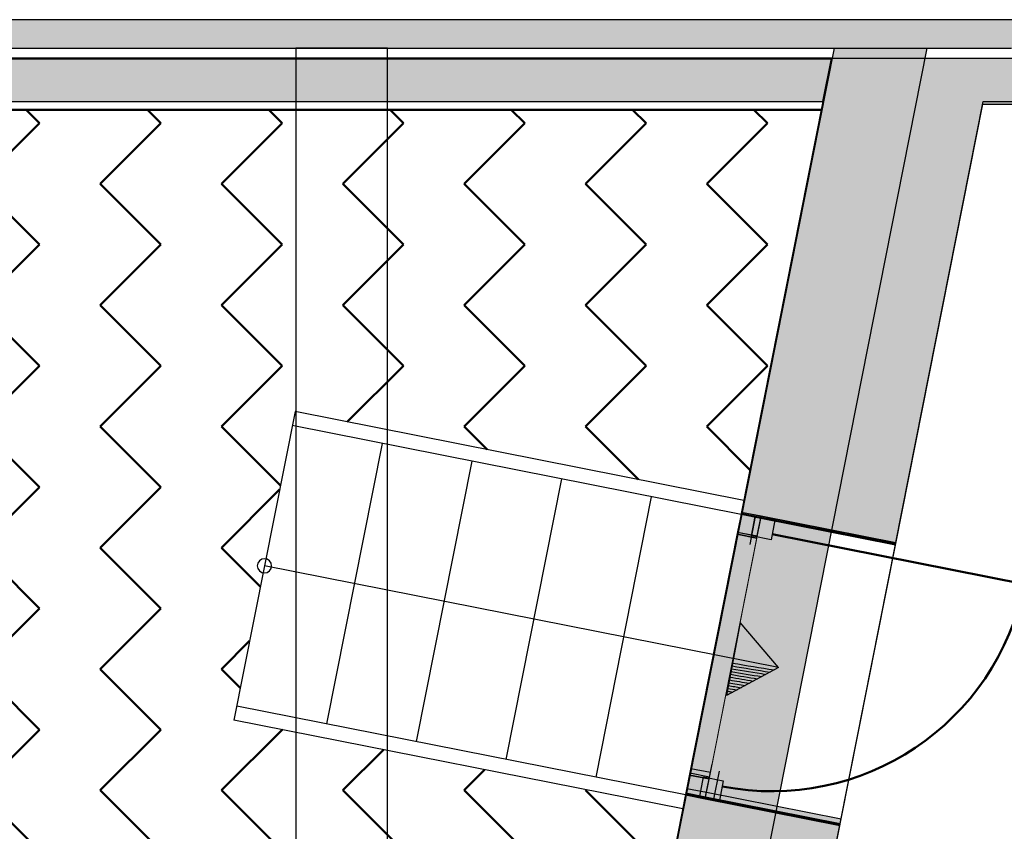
# Model space of a CAD drawing. Header units: metres. Extents: x -1 to 430, y -6 to 31.
# Tile 28 of 169: x 397.89 to 401.33, y 25.52 to 28.36. Entities that reach past the tile are written whole.
import ezdxf

# ---------------------------------------------------------------- set-up
doc = ezdxf.new("R2010")
doc.units = ezdxf.units.M
doc.linetypes.add('CONTINUA', pattern=[0])
doc.linetypes.add('PUNKT', pattern=[6.35, 0, -6.35])
for name, color, linetype, lineweight in [('3D P1 MURS EXISTENTS', 7, 'CONTINUA', 25), ('3D P2 MURS', 7, 'CONTINUA', 25), ('3D P3 MURS', 7, 'CONTINUA', 25), ('3D P4 MURS', 7, 'CONTINUA', 25), ('3D P5 MURS', 7, 'CONTINUA', 25), ('3D PA MURS', 7, 'CONTINUA', 25), ('P1 ESCALES 2D', 7, 'CONTINUA', 25), ('P1 MOBLES', 7, 'CONTINUA', 25), ('P2 ESCALES 2D', 7, 'CONTINUA', 25), ('P3 ESCALES 2D', 7, 'CONTINUA', 25), ('P4 ESCALES 2D', 7, 'CONTINUA', 25), ('P5 ESCALA 2D', 7, 'CONTINUA', 25)]:
    doc.layers.add(name, color=color, linetype=linetype, lineweight=lineweight)

# ---------------------------------------------------------------- blocks, each defined once
blk = doc.blocks.new('OBJETO_COMPLEJO_26')
at = {"layer": 'P1 ESCALES 2D', "color": 7, "lineweight": 25, "transparency": 33554687}
for start, end in [(0, 180), (180, 0)]:
    blk.add_arc((398.747, 26.4535), 0.025, start, end, dxfattribs=at)

msp = doc.modelspace()

# ---------------------------------------------------------------- hatches: boundary and pattern name
at = {"layer": '3D P1 MURS EXISTENTS', "linetype": 'CONTINUA', "lineweight": 18, "true_color": 0xa0a0a0, "transparency": 33554687}
for points in [[(400.7297, 28.2282), (394.4398, 28.2282), (394.4398, 28.0782), (400.7, 28.0782)], [(400.4143, 26.6364), (400.9539, 26.5295), (401.2904, 28.2282), (400.7297, 28.2282)], [(426.8464, 28.2282), (401.2904, 28.2282), (401.2607, 28.0782), (426.8153, 28.0782)], [(400.1106, 25.1031), (400.6501, 24.9962), (400.7597, 25.5495), (400.2202, 25.6564)]]:
    msp.add_hatch(color=253, dxfattribs=at).paths.add_polyline_path(points)
at = {"layer": '3D P2 MURS', "linetype": 'CONTINUA', "lineweight": 18, "true_color": 0xa0a0a0, "transparency": 33554687}
for points in [[(400.4151, 26.6404), (400.9546, 26.5335), (401.2904, 28.2282), (400.7297, 28.2282)], [(426.8464, 28.2282), (401.2904, 28.2282), (401.2587, 28.0682), (415.7808, 28.0682), (415.7808, 28.0683), (415.9308, 28.0683), (415.9308, 28.0682), (426.8132, 28.0682)], [(400.1116, 25.1086), (400.6511, 25.0017), (400.7603, 25.5526), (400.2208, 25.6594)]]:
    msp.add_hatch(color=253, dxfattribs=at).paths.add_polyline_path(points)
at = {"layer": '3D P3 MURS', "linetype": 'CONTINUA', "lineweight": 18, "true_color": 0xa0a0a0, "transparency": 33554687}
for points in [[(400.4137, 26.633), (400.9532, 26.5261), (401.2904, 28.2282), (400.7297, 28.2282)], [(426.8464, 28.2282), (401.2904, 28.2282), (401.2587, 28.0682), (426.8132, 28.0682)], [(400.1105, 25.1028), (400.65, 24.9959), (400.7588, 25.5452), (400.2193, 25.6521)]]:
    msp.add_hatch(color=253, dxfattribs=at).paths.add_polyline_path(points)
at = {"layer": '3D P4 MURS', "linetype": 'CONTINUA', "lineweight": 18, "true_color": 0xa0a0a0, "transparency": 33554687}
for points in [[(400.698, 28.0682), (400.4151, 26.64), (400.9546, 26.5331), (401.2904, 28.2282), (400.7297, 28.2282)], [(426.8464, 28.2282), (401.2904, 28.2282), (401.2587, 28.0682), (426.8132, 28.0682)], [(400.2239, 25.6752), (400.1116, 25.1082), (400.6511, 25.0013), (400.7634, 25.5683)]]:
    msp.add_hatch(color=253, dxfattribs=at).paths.add_polyline_path(points)
at = {"layer": '3D P5 MURS', "linetype": 'CONTINUA', "lineweight": 18, "true_color": 0xa0a0a0, "transparency": 33554687}
for points in [[(400.4138, 26.6337), (400.9533, 26.5268), (401.2904, 28.2282), (400.7297, 28.2282)], [(426.8464, 28.2282), (401.2904, 28.2282), (401.2587, 28.0682), (426.8133, 28.0682)], [(400.1116, 25.1086), (400.6512, 25.0017), (400.759, 25.5459), (400.2195, 25.6528)]]:
    msp.add_hatch(color=253, dxfattribs=at).paths.add_polyline_path(points)
at = {"layer": '3D PA MURS', "linetype": 'CONTINUA', "lineweight": 18, "true_color": 0xa0a0a0, "transparency": 33554687}
for points in [[(400.7584, 28.3639), (391.6997, 28.3639), (391.6997, 28.2639), (400.7386, 28.2639)], [(401.4587, 28.3639), (400.7584, 28.3639), (400.7386, 28.2639), (401.4587, 28.2639)], [(400.1908, 23.8458), (401.0648, 28.2639), (400.7386, 28.2639), (399.8843, 23.9455)]]:
    msp.add_hatch(color=253, dxfattribs=at).paths.add_polyline_path(points)
at = {"layer": 'P1 MOBLES', "linetype": 'CONTINUA', "lineweight": 50, "transparency": 33554687}
h = msp.add_hatch(dxfattribs=at)
h.set_pattern_fill('TRAMA', color=202, scale=0.3, angle=135, style=0, pattern_type=2)
h.set_pattern_definition([(135, (-0.84853, 6e-17), (-0.42426407, 3e-17), [0.3, -0.3]), (225, (-0.84853, 6e-17), (-7e-17, -0.42426407), [0.3, -0.3])])
h.paths.add_polyline_path([(400.4234, 26.6821), (400.6941, 28.0485), (394.4398, 28.0485), (394.4398, 13.2195), (397.7561, 13.2195), (398.8018, 18.4972), (397.2323, 18.8081), (397.446, 19.8872), (399.0155, 19.5762), (400.2096, 25.603), (398.6401, 25.914), (398.8539, 26.993)], flags=0)

# ---------------------------------------------------------------- linework, layer by layer
at = {"layer": '3D P1 MURS EXISTENTS', "color": 7, "linetype": 'CONTINUA', "lineweight": 25, "transparency": 33554687}
for p, q in [((400.7297, 28.2282), (394.4398, 28.2282)), ((400.7, 28.0782), (400.7297, 28.2282)), ((400.7297, 28.2282), (400.7, 28.0782)), ((401.2904, 28.2282), (400.7297, 28.2282)), ((426.8464, 28.2282), (401.2904, 28.2282)), ((394.4398, 28.0782), (400.7, 28.0782)), ((400.7, 28.0782), (400.4143, 26.6364)), ((400.9539, 26.5295), (401.2607, 28.0782)), ((401.2607, 28.0782), (404.3366, 28.0782)), ((400.4634, 26.6266), (400.4143, 26.6364)), ((400.5124, 26.6169), (400.4634, 26.6266)), ((400.9539, 26.5295), (400.5124, 26.6169)), ((400.2202, 25.6564), (400.1106, 25.1031)), ((400.2202, 25.6564), (400.2692, 25.6467)), ((400.2692, 25.6467), (400.3183, 25.6369)), ((400.3183, 25.6369), (400.7597, 25.5495)), ((400.6501, 24.9962), (400.7597, 25.5495))]:
    msp.add_line(p, q, dxfattribs=at)
at = {"layer": '3D P1 MURS EXISTENTS', "color": 7, "linetype": 'PUNKT', "lineweight": 25, "transparency": 33554687}
for p, q in [((400.4634, 26.6266), (400.2692, 25.6467)), ((400.3183, 25.6369), (400.5124, 26.6169)), ((400.5124, 26.6169), (400.4634, 26.6266)), ((400.2692, 25.6467), (400.3183, 25.6369))]:
    msp.add_line(p, q, dxfattribs=at)
at = {"layer": '3D P1 MURS EXISTENTS', "color": 202, "linetype": 'CONTINUA', "lineweight": 50, "transparency": 33554687}
msp.add_line((400.5223, 26.564), (401.4042, 26.3893), dxfattribs=at)
at = {"layer": '3D P1 MURS EXISTENTS', "color": 7, "linetype": 'CONTINUA', "lineweight": 25, "transparency": 33554687}
for points in [[(400.4498, 26.558), (400.4634, 26.6266), (400.5321, 26.613), (400.5184, 26.5444), (400.4498, 26.558)], [(400.2692, 25.6467), (400.2828, 25.7153), (400.3515, 25.7017), (400.3379, 25.633), (400.2692, 25.6467)]]:
    msp.add_lwpolyline(points, close=True, dxfattribs=at)
at = {"layer": '3D P1 MURS EXISTENTS', "color": 202, "linetype": 'CONTINUA', "lineweight": 50, "transparency": 33554687}
msp.add_arc((400.5223, 26.564), 0.899, 258.7934, 348.7934, dxfattribs=at)
at = {"layer": '3D P2 MURS', "color": 7, "linetype": 'CONTINUA', "lineweight": 25, "transparency": 33554687}
for p, q in [((400.7297, 28.2282), (400.4151, 26.6404)), ((401.2904, 28.2282), (400.7297, 28.2282)), ((426.8464, 28.2282), (401.2904, 28.2282)), ((400.9546, 26.5335), (401.2587, 28.0682)), ((401.2587, 28.0682), (404.337, 28.0682)), ((400.4151, 26.6404), (400.2208, 25.6594)), ((400.4838, 26.6268), (400.4151, 26.6404)), ((400.9546, 26.5335), (400.4838, 26.6268)), ((400.7603, 25.5526), (400.9546, 26.5335)), ((400.2208, 25.6594), (400.1116, 25.1086)), ((400.2208, 25.6594), (400.2894, 25.6458)), ((400.2894, 25.6458), (400.7603, 25.5526)), ((400.6511, 25.0017), (400.7603, 25.5526))]:
    msp.add_line(p, q, dxfattribs=at)
at = {"layer": '3D P2 MURS', "color": 7, "linetype": 'PUNKT', "lineweight": 25, "transparency": 33554687}
for p, q in [((400.4151, 26.6404), (400.2208, 25.6594)), ((400.2894, 25.6458), (400.4838, 26.6268)), ((400.4838, 26.6268), (400.4151, 26.6404)), ((400.2208, 25.6594), (400.2894, 25.6458))]:
    msp.add_line(p, q, dxfattribs=at)
at = {"layer": '3D P2 MURS', "color": 7, "linetype": 'CONTINUA', "lineweight": 25, "transparency": 33554687}
for points in [[(400.4151, 26.6404), (400.4015, 26.5717), (400.4702, 26.5581), (400.4838, 26.6268), (400.4151, 26.6404)], [(400.2344, 25.7281), (400.2208, 25.6594), (400.2894, 25.6458), (400.303, 25.7145), (400.2344, 25.7281)]]:
    msp.add_lwpolyline(points, close=True, dxfattribs=at)
at = {"layer": '3D P2 MURS', "color": 40, "linetype": 'CONTINUA', "lineweight": 18, "transparency": 33554687}
msp.add_lwpolyline([(400.4015, 26.5717), (400.2344, 25.7281), (400.303, 25.7145), (400.4702, 26.5581), (400.4015, 26.5717)], close=True, dxfattribs=at)
at = {"layer": '3D P3 MURS', "color": 7, "linetype": 'CONTINUA', "lineweight": 25, "transparency": 33554687}
for p, q in [((400.7297, 28.2282), (400.4137, 26.633)), ((401.2904, 28.2282), (400.7297, 28.2282)), ((426.8464, 28.2282), (401.2904, 28.2282)), ((400.9532, 26.5261), (401.2587, 28.0682)), ((401.2587, 28.0682), (404.337, 28.0682)), ((400.4137, 26.633), (400.2193, 25.6521)), ((400.4823, 26.6194), (400.4137, 26.633)), ((400.9532, 26.5261), (400.4823, 26.6194)), ((400.7588, 25.5452), (400.9532, 26.5261)), ((400.2193, 25.6521), (400.1105, 25.1028)), ((400.2193, 25.6521), (400.288, 25.6385)), ((400.288, 25.6385), (400.7588, 25.5452)), ((400.65, 24.9959), (400.7588, 25.5452))]:
    msp.add_line(p, q, dxfattribs=at)
at = {"layer": '3D P3 MURS', "color": 7, "linetype": 'PUNKT', "lineweight": 25, "transparency": 33554687}
for p, q in [((400.4137, 26.633), (400.2193, 25.6521)), ((400.288, 25.6385), (400.4823, 26.6194)), ((400.4823, 26.6194), (400.4137, 26.633)), ((400.2193, 25.6521), (400.288, 25.6385))]:
    msp.add_line(p, q, dxfattribs=at)
at = {"layer": '3D P3 MURS', "color": 7, "linetype": 'CONTINUA', "lineweight": 25, "transparency": 33554687}
for points in [[(400.4137, 26.633), (400.4001, 26.5643), (400.4687, 26.5507), (400.4823, 26.6194), (400.4137, 26.633)], [(400.2329, 25.7207), (400.2193, 25.6521), (400.288, 25.6385), (400.3016, 25.7071), (400.2329, 25.7207)]]:
    msp.add_lwpolyline(points, close=True, dxfattribs=at)
at = {"layer": '3D P3 MURS', "color": 40, "linetype": 'CONTINUA', "lineweight": 18, "transparency": 33554687}
msp.add_lwpolyline([(400.4001, 26.5643), (400.2329, 25.7207), (400.3016, 25.7071), (400.4687, 26.5507), (400.4001, 26.5643)], close=True, dxfattribs=at)
at = {"layer": '3D P4 MURS', "color": 7, "linetype": 'CONTINUA', "lineweight": 25, "transparency": 33554687}
for p, q in [((400.7297, 28.2282), (400.698, 28.0682)), ((401.2904, 28.2282), (400.7297, 28.2282)), ((426.8464, 28.2282), (401.2904, 28.2282)), ((400.698, 28.0682), (400.4151, 26.64)), ((400.9546, 26.5331), (401.2587, 28.0682)), ((401.2587, 28.0682), (404.337, 28.0682)), ((400.4151, 26.64), (400.2239, 25.6752)), ((400.4837, 26.6264), (400.4151, 26.64)), ((400.9546, 26.5331), (400.4837, 26.6264)), ((400.7634, 25.5683), (400.9546, 26.5331)), ((400.2239, 25.6752), (400.1116, 25.1082)), ((400.2239, 25.6752), (400.2926, 25.6616)), ((400.2926, 25.6616), (400.7634, 25.5683)), ((400.6511, 25.0013), (400.7634, 25.5683))]:
    msp.add_line(p, q, dxfattribs=at)
at = {"layer": '3D P4 MURS', "color": 7, "linetype": 'PUNKT', "lineweight": 25, "transparency": 33554687}
for p, q in [((400.4151, 26.64), (400.2239, 25.6752)), ((400.2926, 25.6616), (400.4837, 26.6264)), ((400.4837, 26.6264), (400.4151, 26.64)), ((400.2239, 25.6752), (400.2926, 25.6616))]:
    msp.add_line(p, q, dxfattribs=at)
at = {"layer": '3D P4 MURS', "color": 7, "linetype": 'CONTINUA', "lineweight": 25, "transparency": 33554687}
for points in [[(400.4151, 26.64), (400.4015, 26.5713), (400.4701, 26.5577), (400.4837, 26.6264), (400.4151, 26.64)], [(400.2375, 25.7439), (400.2239, 25.6752), (400.2926, 25.6616), (400.3062, 25.7303), (400.2375, 25.7439)]]:
    msp.add_lwpolyline(points, close=True, dxfattribs=at)
at = {"layer": '3D P4 MURS', "color": 40, "linetype": 'CONTINUA', "lineweight": 18, "transparency": 33554687}
msp.add_lwpolyline([(400.4015, 26.5713), (400.2375, 25.7439), (400.3062, 25.7303), (400.4701, 26.5577), (400.4015, 26.5713)], close=True, dxfattribs=at)
at = {"layer": '3D P5 MURS', "color": 7, "linetype": 'CONTINUA', "lineweight": 25, "transparency": 33554687}
for p, q in [((400.7297, 28.2282), (400.4138, 26.6337)), ((401.2904, 28.2282), (400.7297, 28.2282)), ((426.8464, 28.2282), (401.2904, 28.2282)), ((400.9533, 26.5268), (401.2587, 28.0682)), ((401.2587, 28.0682), (404.337, 28.0682)), ((400.4138, 26.6337), (400.2195, 25.6528)), ((400.4825, 26.6201), (400.4138, 26.6337)), ((400.9533, 26.5268), (400.4825, 26.6201)), ((400.759, 25.5459), (400.9533, 26.5268)), ((400.2195, 25.6528), (400.1116, 25.1086)), ((400.2195, 25.6528), (400.2881, 25.6392)), ((400.2881, 25.6392), (400.759, 25.5459)), ((400.6512, 25.0017), (400.759, 25.5459))]:
    msp.add_line(p, q, dxfattribs=at)
at = {"layer": '3D P5 MURS', "color": 7, "linetype": 'PUNKT', "lineweight": 25, "transparency": 33554687}
for p, q in [((400.4138, 26.6337), (400.2195, 25.6528)), ((400.2881, 25.6392), (400.4825, 26.6201)), ((400.4825, 26.6201), (400.4138, 26.6337)), ((400.2195, 25.6528), (400.2881, 25.6392))]:
    msp.add_line(p, q, dxfattribs=at)
at = {"layer": '3D P5 MURS', "color": 7, "linetype": 'CONTINUA', "lineweight": 25, "transparency": 33554687}
for points in [[(400.4138, 26.6337), (400.4002, 26.5651), (400.4689, 26.5515), (400.4825, 26.6201), (400.4138, 26.6337)], [(400.2331, 25.7215), (400.2195, 25.6528), (400.2881, 25.6392), (400.3017, 25.7079), (400.2331, 25.7215)]]:
    msp.add_lwpolyline(points, close=True, dxfattribs=at)
at = {"layer": '3D P5 MURS', "color": 40, "linetype": 'CONTINUA', "lineweight": 18, "transparency": 33554687}
msp.add_lwpolyline([(400.4002, 26.5651), (400.2331, 25.7215), (400.3017, 25.7079), (400.4689, 26.5515), (400.4002, 26.5651)], close=True, dxfattribs=at)
at = {"layer": '3D PA MURS', "color": 7, "linetype": 'CONTINUA', "lineweight": 25, "transparency": 33554687}
for p, q in [((400.7584, 28.3639), (391.6997, 28.3639)), ((401.0846, 28.3639), (400.7584, 28.3639)), ((401.4587, 28.3639), (401.0846, 28.3639)), ((391.6997, 28.2639), (398.8572, 28.2639)), ((399.1772, 28.2639), (398.8572, 28.2639)), ((398.8572, 28.2639), (398.8572, 18.7539)), ((398.8572, 28.2639), (399.1772, 28.2639)), ((398.8572, 28.2639), (398.8572, 18.7539)), ((399.1772, 24.3121), (399.1772, 28.2639)), ((399.1772, 28.2639), (400.7386, 28.2639)), ((400.7386, 28.2639), (399.9097, 24.0738)), ((400.2162, 23.9743), (401.0648, 28.2639)), ((400.7386, 28.2639), (400.7584, 28.2639)), ((400.7584, 28.2639), (401.0648, 28.2639)), ((401.0648, 28.2639), (401.3587, 28.2639))]:
    msp.add_line(p, q, dxfattribs=at)
at = {"layer": 'P1 ESCALES 2D', "color": 7, "lineweight": 25, "transparency": 33554687}
for p, q in [((398.8539, 26.993), (398.6401, 25.914)), ((400.4234, 26.6821), (398.8539, 26.993)), ((400.4137, 26.633), (398.8442, 26.944)), ((399.1581, 26.8818), (398.9637, 25.9008)), ((399.472, 26.8196), (399.2776, 25.8386)), ((399.7859, 26.7574), (399.5915, 25.7765)), ((400.0998, 26.6952), (399.9054, 25.7143)), ((400.404, 26.584), (400.229, 25.7011)), ((400.544, 26.0975), (398.747, 26.4535)), ((400.4102, 26.2548), (400.3623, 25.9994)), ((400.544, 26.0975), (400.4102, 26.2548)), ((400.544, 26.0975), (400.3623, 25.9994)), ((400.2193, 25.6521), (398.6498, 25.963)), ((400.2096, 25.603), (398.6401, 25.914))]:
    msp.add_line(p, q, dxfattribs=at)
for radius, start, end in [(8.1493, 260.20358, 261.15101), (8.1393, 260.2046, 261.24379), (8.1793, 260.20052, 260.87518), (8.1693, 260.20154, 260.9667), (8.1593, 260.20256, 261.05864), (8.2193, 260.19648, 260.51317), (8.2093, 260.19749, 260.60307), (8.1993, 260.19849, 260.69336), (8.1893, 260.19951, 260.78407), (8.2493, 260.19347, 260.24587), (8.2393, 260.19447, 260.33458), (8.2293, 260.19547, 260.42368)]:
    msp.add_arc((401.7685, 34.1341), radius, start, end, dxfattribs=at)
at = {"layer": 'P2 ESCALES 2D', "color": 202, "lineweight": 50, "transparency": 33554687}
for p, q in [((400.7297, 28.2282), (394.4358, 28.2282)), ((400.6941, 28.0482), (394.6858, 28.0482))]:
    msp.add_line(p, q, dxfattribs=at)
at = {"layer": 'P3 ESCALES 2D', "color": 202, "lineweight": 50, "transparency": 33554687}
msp.add_line((400.7297, 28.2282), (391.693, 28.2282), dxfattribs=at)
at = {"layer": 'P4 ESCALES 2D', "color": 202, "lineweight": 50, "transparency": 33554687}
msp.add_line((400.7297, 28.2282), (391.693, 28.2282), dxfattribs=at)
at = {"layer": 'P5 ESCALA 2D', "color": 202, "lineweight": 50, "transparency": 33554687}
msp.add_line((400.7297, 28.2282), (391.693, 28.2282), dxfattribs=at)

# ---------------------------------------------------------------- block references
at = {"layer": 'P1 ESCALES 2D', "color": 7, "lineweight": 25, "transparency": 33554687}
msp.add_blockref('OBJETO_COMPLEJO_26', (0, 0), dxfattribs=at)

doc.saveas('drawing.dxf')
